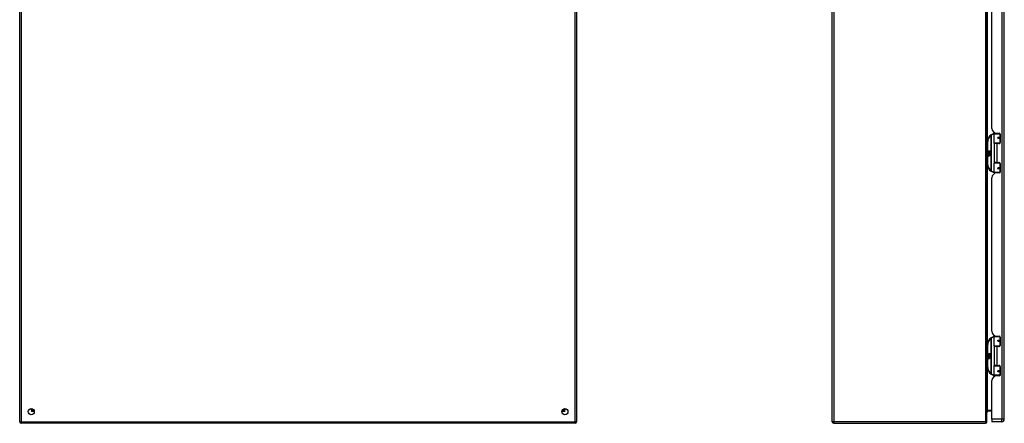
# Model space of a CAD drawing. Header units: inches. Extents: x 21 to 233, y 18 to 141.
# Tile 10 of 27: x 21 to 84, y 57 to 83. Entities that reach past the tile are written whole.
import ezdxf

# ---------------------------------------------------------------- set-up
doc = ezdxf.new("R2010")
doc.units = ezdxf.units.IN
doc.header["$MEASUREMENT"] = 0
doc.layers.add('Visible Edges(ANSI)', color=7, linetype='Continuous', lineweight=25)
doc.layers.add('Visible Tangent Edges(ANSI)', color=7, linetype='Continuous', lineweight=25)

msp = doc.modelspace()

# ---------------------------------------------------------------- linework, layer by layer
at = {"layer": 'Visible Edges(ANSI)'}
for p, q in [((20.722, 56.61), (20.722, 104.412)), ((56.722, 104.412), (56.722, 56.61)), ((73.253, 56.61), (73.253, 104.412)), ((83.253, 56.61), (83.253, 104.412)), ((84.373, 56.77), (84.373, 104.251)), ((83.573, 75.553), (83.573, 85.468)), ((56.74, 74.606), (56.74, 75.19)), ((83.708, 74.606), (83.708, 75.19)), ((83.728, 75.21), (84.058, 75.21)), ((83.833, 75.245), (83.833, 75.21)), ((83.885, 75.241), (84.051, 75.241)), ((83.959, 75.241), (83.959, 75.21)), ((84.103, 75.21), (84.058, 75.21)), ((84.102, 75.212), (84.102, 75.21)), ((84.11, 75.182), (84.11, 74.635)), ((56.725, 74.59), (56.722, 74.59)), ((83.283, 74.71), (83.283, 73.21)), ((84.062, 74.59), (83.724, 74.59)), ((83.896, 74.576), (83.728, 74.576)), ((83.728, 74.576), (83.728, 73.345)), ((83.801, 74.59), (83.801, 74.576)), ((84.051, 74.576), (83.896, 74.576)), ((83.975, 74.965), (83.976, 74.963)), ((83.981, 74.964), (83.976, 74.964)), ((84.068, 74.966), (83.981, 74.966)), ((83.981, 74.923), (84.068, 74.923)), ((83.983, 74.964), (83.983, 74.966)), ((83.984, 74.925), (83.984, 74.923)), ((83.991, 74.59), (83.991, 74.576)), ((84.062, 74.59), (84.09, 74.59)), ((84.068, 74.966), (84.11, 74.966)), ((84.11, 74.923), (84.068, 74.923)), ((83.324, 74.038), (83.371, 74.013)), ((83.37, 73.994), (83.324, 74.038)), ((83.338, 73.915), (83.366, 73.89)), ((83.338, 73.899), (83.338, 73.915)), ((83.358, 73.885), (83.338, 73.899)), ((83.338, 73.875), (83.358, 73.883)), ((83.338, 73.859), (83.338, 73.875)), ((83.366, 73.872), (83.338, 73.859)), ((83.338, 73.852), (83.393, 73.842)), ((83.338, 73.839), (83.338, 73.852)), ((83.361, 73.835), (83.338, 73.839)), ((83.35, 73.92), (83.341, 73.92)), ((83.356, 73.992), (83.37, 73.994)), ((83.4, 73.961), (83.356, 73.992)), ((83.358, 73.883), (83.358, 73.885)), ((83.362, 73.914), (83.362, 73.95)), ((83.366, 73.89), (83.393, 73.904)), ((83.393, 73.848), (83.366, 73.872)), ((83.371, 74.11), (83.404, 74.11)), ((83.371, 74.013), (83.371, 74.11)), ((83.371, 73.949), (83.371, 73.925)), ((83.393, 73.888), (83.374, 73.88)), ((83.374, 73.88), (83.374, 73.878)), ((83.374, 73.878), (83.393, 73.864)), ((83.375, 74.011), (83.404, 73.996)), ((83.404, 74.011), (83.375, 74.011)), ((83.378, 73.878), (83.396, 73.885)), ((83.476, 73.878), (83.378, 73.878)), ((83.385, 73.874), (83.476, 73.874)), ((83.396, 73.866), (83.385, 73.874)), ((83.388, 73.954), (83.4, 73.961)), ((83.393, 73.904), (83.393, 73.888)), ((83.393, 73.864), (83.393, 73.848)), ((83.393, 73.842), (83.393, 73.831)), ((83.404, 73.996), (83.394, 73.994)), ((83.394, 73.994), (83.422, 73.974)), ((83.426, 73.944), (83.396, 73.924)), ((83.396, 73.908), (83.475, 73.908)), ((83.396, 73.885), (83.396, 73.908)), ((83.396, 73.844), (83.396, 73.866)), ((83.476, 73.844), (83.396, 73.844)), ((83.396, 73.84), (83.476, 73.84)), ((83.396, 73.827), (83.396, 73.84)), ((83.404, 74.11), (83.404, 74.011)), ((83.408, 74.11), (83.44, 74.11)), ((83.408, 74.011), (83.408, 74.11)), ((83.44, 74.011), (83.408, 74.011)), ((83.422, 73.974), (83.476, 74.011)), ((83.475, 73.908), (83.426, 73.944)), ((83.44, 74.11), (83.44, 74.011)), ((83.444, 74.011), (83.444, 74.11)), ((83.444, 74.11), (83.476, 74.11)), ((83.476, 74.011), (83.444, 74.011)), ((83.476, 73.976), (83.45, 73.959)), ((83.45, 73.959), (83.476, 73.945)), ((83.476, 74.11), (83.476, 73.976)), ((83.476, 73.945), (83.476, 73.878)), ((83.476, 73.874), (83.476, 73.844)), ((83.476, 73.84), (83.476, 73.81)), ((56.722, 73.33), (56.725, 73.33)), ((56.74, 72.73), (56.74, 73.314)), ((83.338, 73.818), (83.373, 73.812)), ((83.338, 73.805), (83.338, 73.818)), ((83.361, 73.801), (83.338, 73.805)), ((83.338, 73.785), (83.373, 73.778)), ((83.338, 73.771), (83.338, 73.785)), ((83.372, 73.765), (83.338, 73.771)), ((83.383, 73.832), (83.383, 73.829)), ((83.393, 73.831), (83.383, 73.832)), ((83.389, 73.828), (83.396, 73.827)), ((83.476, 73.81), (83.397, 73.81)), ((83.708, 72.73), (83.708, 73.314)), ((83.724, 73.33), (84.062, 73.33)), ((83.896, 73.345), (83.728, 73.345)), ((83.801, 73.33), (83.801, 73.345)), ((83.896, 73.345), (84.051, 73.345)), ((83.991, 73.33), (83.991, 73.345)), ((84.09, 73.33), (84.062, 73.33)), ((84.11, 73.285), (84.11, 72.738)), ((84.058, 72.71), (83.728, 72.71)), ((83.833, 72.675), (83.833, 72.71)), ((84.051, 72.679), (83.885, 72.679)), ((83.959, 72.679), (83.959, 72.71)), ((83.975, 72.955), (83.976, 72.957)), ((83.976, 72.956), (83.981, 72.956)), ((84.068, 72.997), (83.981, 72.997)), ((83.981, 72.954), (84.068, 72.954)), ((83.983, 72.956), (83.983, 72.954)), ((83.984, 72.995), (83.984, 72.997)), ((84.058, 72.71), (84.103, 72.71)), ((84.068, 72.997), (84.11, 72.997)), ((84.11, 72.954), (84.068, 72.954)), ((84.102, 72.71), (84.102, 72.708)), ((83.573, 62.452), (83.573, 72.367)), ((56.74, 61.505), (56.74, 62.089)), ((83.708, 61.505), (83.708, 62.089)), ((83.728, 62.109), (84.058, 62.109)), ((83.833, 62.144), (83.833, 62.109)), ((83.885, 62.14), (84.051, 62.14)), ((83.959, 62.14), (83.959, 62.109)), ((83.975, 61.864), (83.976, 61.862)), ((83.981, 61.863), (83.976, 61.863)), ((84.068, 61.865), (83.981, 61.865)), ((83.981, 61.822), (84.068, 61.822)), ((83.983, 61.863), (83.983, 61.865)), ((83.984, 61.824), (83.984, 61.822)), ((84.103, 62.109), (84.058, 62.109)), ((84.068, 61.865), (84.11, 61.865)), ((84.11, 61.822), (84.068, 61.822)), ((84.102, 62.111), (84.102, 62.109)), ((84.11, 62.081), (84.11, 61.534)), ((56.725, 61.489), (56.722, 61.489)), ((83.283, 61.609), (83.283, 60.109)), ((84.062, 61.489), (83.724, 61.489)), ((83.896, 61.475), (83.728, 61.475)), ((83.728, 61.475), (83.728, 60.244)), ((83.801, 61.489), (83.801, 61.475)), ((84.051, 61.475), (83.896, 61.475)), ((83.991, 61.489), (83.991, 61.475)), ((84.062, 61.489), (84.09, 61.489)), ((83.324, 60.937), (83.371, 60.912)), ((83.37, 60.893), (83.324, 60.937)), ((83.338, 60.814), (83.366, 60.789)), ((83.338, 60.798), (83.338, 60.814)), ((83.358, 60.784), (83.338, 60.798)), ((83.338, 60.774), (83.358, 60.782)), ((83.338, 60.758), (83.338, 60.774)), ((83.366, 60.771), (83.338, 60.758)), ((83.338, 60.751), (83.393, 60.741)), ((83.338, 60.738), (83.338, 60.751)), ((83.361, 60.734), (83.338, 60.738)), ((83.338, 60.717), (83.373, 60.711)), ((83.338, 60.704), (83.338, 60.717)), ((83.361, 60.7), (83.338, 60.704)), ((83.338, 60.684), (83.373, 60.677)), ((83.338, 60.67), (83.338, 60.684)), ((83.372, 60.664), (83.338, 60.67)), ((83.35, 60.819), (83.341, 60.819)), ((83.356, 60.891), (83.37, 60.893)), ((83.4, 60.86), (83.356, 60.891)), ((83.358, 60.782), (83.358, 60.784)), ((83.362, 60.813), (83.362, 60.849)), ((83.366, 60.789), (83.393, 60.803)), ((83.393, 60.747), (83.366, 60.771)), ((83.371, 61.009), (83.404, 61.009)), ((83.371, 60.912), (83.371, 61.009)), ((83.371, 60.848), (83.371, 60.824)), ((83.393, 60.787), (83.374, 60.779)), ((83.374, 60.779), (83.374, 60.777)), ((83.374, 60.777), (83.393, 60.763)), ((83.375, 60.91), (83.404, 60.895)), ((83.404, 60.91), (83.375, 60.91)), ((83.378, 60.777), (83.396, 60.784)), ((83.476, 60.777), (83.378, 60.777)), ((83.383, 60.731), (83.383, 60.728)), ((83.393, 60.73), (83.383, 60.731)), ((83.385, 60.773), (83.476, 60.773)), ((83.396, 60.765), (83.385, 60.773)), ((83.388, 60.853), (83.4, 60.86)), ((83.389, 60.727), (83.396, 60.726)), ((83.393, 60.803), (83.393, 60.787)), ((83.393, 60.763), (83.393, 60.747)), ((83.393, 60.741), (83.393, 60.73)), ((83.404, 60.895), (83.394, 60.893)), ((83.394, 60.893), (83.422, 60.873)), ((83.426, 60.843), (83.396, 60.823)), ((83.396, 60.807), (83.475, 60.807)), ((83.396, 60.784), (83.396, 60.807)), ((83.396, 60.743), (83.396, 60.765)), ((83.476, 60.743), (83.396, 60.743)), ((83.396, 60.739), (83.476, 60.739)), ((83.396, 60.726), (83.396, 60.739)), ((83.476, 60.709), (83.397, 60.709)), ((83.404, 61.009), (83.404, 60.91)), ((83.408, 61.009), (83.44, 61.009)), ((83.408, 60.91), (83.408, 61.009)), ((83.44, 60.91), (83.408, 60.91)), ((83.422, 60.873), (83.476, 60.91)), ((83.475, 60.807), (83.426, 60.843)), ((83.44, 61.009), (83.44, 60.91)), ((83.444, 60.91), (83.444, 61.009)), ((83.444, 61.009), (83.476, 61.009)), ((83.476, 60.91), (83.444, 60.91)), ((83.476, 60.875), (83.45, 60.858)), ((83.45, 60.858), (83.476, 60.844)), ((83.476, 61.009), (83.476, 60.875)), ((83.476, 60.844), (83.476, 60.777)), ((83.476, 60.773), (83.476, 60.743)), ((83.476, 60.739), (83.476, 60.709)), ((56.722, 60.229), (56.725, 60.229)), ((56.74, 59.629), (56.74, 60.213)), ((83.708, 59.629), (83.708, 60.213)), ((83.724, 60.229), (84.062, 60.229)), ((83.896, 60.244), (83.728, 60.244)), ((83.801, 60.229), (83.801, 60.244)), ((83.896, 60.244), (84.051, 60.244)), ((83.975, 59.854), (83.976, 59.856)), ((83.976, 59.855), (83.981, 59.855)), ((84.068, 59.896), (83.981, 59.896)), ((83.981, 59.853), (84.068, 59.853)), ((83.983, 59.855), (83.983, 59.853)), ((83.984, 59.894), (83.984, 59.896)), ((83.991, 60.229), (83.991, 60.244)), ((84.09, 60.229), (84.062, 60.229)), ((84.068, 59.896), (84.11, 59.896)), ((84.11, 59.853), (84.068, 59.853)), ((84.11, 60.184), (84.11, 59.637)), ((83.573, 56.77), (83.573, 59.266)), ((84.058, 59.609), (83.728, 59.609)), ((83.833, 59.574), (83.833, 59.609)), ((84.051, 59.578), (83.885, 59.578)), ((83.959, 59.578), (83.959, 59.609)), ((84.058, 59.609), (84.103, 59.609)), ((84.102, 59.609), (84.102, 59.607)), ((21.589, 57.417), (21.589, 57.408)), ((21.62, 57.377), (21.629, 57.377)), ((55.816, 57.377), (55.825, 57.377)), ((55.856, 57.417), (55.856, 57.408)), ((83.284, 57.309), (83.573, 57.309)), ((83.573, 56.77), (83.573, 56.609)), ((56.623, 56.511), (20.821, 56.511)), ((73.352, 56.511), (83.154, 56.511)), ((84.212, 56.609), (83.573, 56.609))]:
    msp.add_line(p, q, dxfattribs=at)
at = {"layer": 'Visible Edges(ANSI)', "flags": 128}
for points in [[(83.715, 75.205), (83.715, 75.205), (83.715, 75.205), (83.715, 75.205), (83.714, 75.205), (83.714, 75.205), (83.714, 75.205), (83.714, 75.205), (83.713, 75.205), (83.713, 75.205), (83.713, 75.205), (83.713, 75.205), (83.712, 75.205), (83.712, 75.205), (83.712, 75.205), (83.712, 75.205), (83.711, 75.205), (83.711, 75.205), (83.711, 75.205), (83.711, 75.205), (83.711, 75.205), (83.71, 75.205), (83.71, 75.205), (83.71, 75.205), (83.71, 75.205)], [(83.981, 74.923), (83.978, 74.923), (83.975, 74.923), (83.973, 74.924), (83.97, 74.925), (83.968, 74.927), (83.966, 74.929), (83.964, 74.931), (83.962, 74.933), (83.961, 74.936), (83.96, 74.938), (83.959, 74.941), (83.959, 74.944), (83.959, 74.947), (83.96, 74.95), (83.961, 74.953), (83.962, 74.955), (83.964, 74.958), (83.966, 74.96), (83.968, 74.962), (83.97, 74.963), (83.973, 74.964), (83.975, 74.965), (83.978, 74.966), (83.981, 74.966)], [(84.028, 74.576), (84.03, 74.577), (84.033, 74.577), (84.035, 74.578), (84.038, 74.579), (84.04, 74.58), (84.043, 74.581), (84.045, 74.582), (84.048, 74.582), (84.05, 74.583), (84.053, 74.584), (84.056, 74.584), (84.058, 74.585), (84.061, 74.586), (84.063, 74.586), (84.066, 74.587), (84.068, 74.587), (84.071, 74.588), (84.074, 74.588), (84.076, 74.588), (84.079, 74.589), (84.081, 74.589), (84.084, 74.589), (84.087, 74.589), (84.089, 74.59)], [(84.089, 73.33), (84.087, 73.331), (84.084, 73.331), (84.081, 73.331), (84.079, 73.331), (84.076, 73.332), (84.074, 73.332), (84.071, 73.332), (84.068, 73.333), (84.066, 73.333), (84.063, 73.334), (84.061, 73.334), (84.058, 73.335), (84.056, 73.336), (84.053, 73.336), (84.05, 73.337), (84.048, 73.338), (84.045, 73.338), (84.043, 73.339), (84.04, 73.34), (84.038, 73.341), (84.035, 73.342), (84.033, 73.343), (84.03, 73.344), (84.028, 73.345)], [(83.71, 72.716), (83.71, 72.715), (83.71, 72.715), (83.71, 72.715), (83.711, 72.715), (83.711, 72.715), (83.711, 72.715), (83.711, 72.715), (83.711, 72.715), (83.712, 72.715), (83.712, 72.715), (83.712, 72.715), (83.712, 72.715), (83.713, 72.715), (83.713, 72.715), (83.713, 72.715), (83.713, 72.715), (83.714, 72.715), (83.714, 72.715), (83.714, 72.715), (83.714, 72.715), (83.715, 72.715), (83.715, 72.715), (83.715, 72.715), (83.715, 72.715)], [(83.981, 72.954), (83.978, 72.954), (83.975, 72.955), (83.973, 72.956), (83.97, 72.957), (83.968, 72.958), (83.966, 72.96), (83.964, 72.962), (83.962, 72.965), (83.961, 72.967), (83.96, 72.97), (83.959, 72.973), (83.959, 72.976), (83.959, 72.979), (83.96, 72.982), (83.961, 72.984), (83.962, 72.987), (83.964, 72.989), (83.966, 72.992), (83.968, 72.993), (83.97, 72.995), (83.973, 72.996), (83.975, 72.997), (83.978, 72.997), (83.981, 72.997)], [(83.715, 62.104), (83.715, 62.104), (83.715, 62.104), (83.715, 62.104), (83.714, 62.104), (83.714, 62.104), (83.714, 62.104), (83.714, 62.104), (83.713, 62.104), (83.713, 62.104), (83.713, 62.104), (83.713, 62.104), (83.712, 62.104), (83.712, 62.104), (83.712, 62.104), (83.712, 62.104), (83.711, 62.104), (83.711, 62.104), (83.711, 62.104), (83.711, 62.104), (83.711, 62.104), (83.71, 62.104), (83.71, 62.104), (83.71, 62.104), (83.71, 62.104)], [(83.981, 61.822), (83.978, 61.822), (83.975, 61.822), (83.973, 61.823), (83.97, 61.824), (83.968, 61.826), (83.966, 61.828), (83.964, 61.83), (83.962, 61.832), (83.961, 61.835), (83.96, 61.837), (83.959, 61.84), (83.959, 61.843), (83.959, 61.846), (83.96, 61.849), (83.961, 61.852), (83.962, 61.854), (83.964, 61.857), (83.966, 61.859), (83.968, 61.861), (83.97, 61.862), (83.973, 61.863), (83.975, 61.864), (83.978, 61.865), (83.981, 61.865)], [(84.028, 61.475), (84.03, 61.476), (84.033, 61.476), (84.035, 61.477), (84.038, 61.478), (84.04, 61.479), (84.043, 61.48), (84.045, 61.481), (84.048, 61.481), (84.05, 61.482), (84.053, 61.483), (84.056, 61.483), (84.058, 61.484), (84.061, 61.485), (84.063, 61.485), (84.066, 61.486), (84.068, 61.486), (84.071, 61.487), (84.074, 61.487), (84.076, 61.487), (84.079, 61.488), (84.081, 61.488), (84.084, 61.488), (84.087, 61.488), (84.089, 61.489)], [(83.981, 59.853), (83.978, 59.853), (83.975, 59.854), (83.973, 59.855), (83.97, 59.856), (83.968, 59.857), (83.966, 59.859), (83.964, 59.861), (83.962, 59.864), (83.961, 59.866), (83.96, 59.869), (83.959, 59.872), (83.959, 59.875), (83.959, 59.878), (83.96, 59.881), (83.961, 59.883), (83.962, 59.886), (83.964, 59.888), (83.966, 59.891), (83.968, 59.892), (83.97, 59.894), (83.973, 59.895), (83.975, 59.896), (83.978, 59.896), (83.981, 59.896)], [(84.089, 60.229), (84.087, 60.23), (84.084, 60.23), (84.081, 60.23), (84.079, 60.23), (84.076, 60.231), (84.074, 60.231), (84.071, 60.231), (84.068, 60.232), (84.066, 60.232), (84.063, 60.233), (84.061, 60.233), (84.058, 60.234), (84.056, 60.235), (84.053, 60.235), (84.05, 60.236), (84.048, 60.237), (84.045, 60.237), (84.043, 60.238), (84.04, 60.239), (84.038, 60.24), (84.035, 60.241), (84.033, 60.242), (84.03, 60.243), (84.028, 60.244)], [(83.71, 59.615), (83.71, 59.614), (83.71, 59.614), (83.71, 59.614), (83.711, 59.614), (83.711, 59.614), (83.711, 59.614), (83.711, 59.614), (83.711, 59.614), (83.712, 59.614), (83.712, 59.614), (83.712, 59.614), (83.712, 59.614), (83.713, 59.614), (83.713, 59.614), (83.713, 59.614), (83.713, 59.614), (83.714, 59.614), (83.714, 59.614), (83.714, 59.614), (83.714, 59.614), (83.715, 59.614), (83.715, 59.614), (83.715, 59.614), (83.715, 59.614)]]:
    msp.add_lwpolyline(points, dxfattribs=at)
at = {"layer": 'Visible Edges(ANSI)'}
for centre, radius in [((83.981, 74.944), 0.0197), ((83.981, 72.976), 0.0197), ((83.981, 61.843), 0.0197), ((83.981, 59.875), 0.0197), ((21.472, 57.261), 0.195), ((55.972, 57.261), 0.195)]:
    msp.add_circle(centre, radius, dxfattribs=at)
for centre, radius, start, end in [((56.721, 75.19), 0.0197, 0, 84.67529), ((83.783, 74.71), 0.5, 122.23771, 180), ((83.783, 74.71), 0.5, 98.5081, 122.23771), ((83.885, 75.553), 0.312, 180, 270), ((83.728, 75.19), 0.0197, 90, 180), ((84.051, 75.182), 0.0591, 0, 90), ((56.725, 74.606), 0.0157, 270, 0), ((83.724, 74.606), 0.0157, 180, 270), ((83.981, 74.944), 0.0217, 279.14701, 90), ((84.051, 74.635), 0.0591, 270, 0), ((83.399, 73.938), 0.0607, 171.56052, 197.33425), ((83.358, 73.944), 0.0197, 86.56465, 171.56052), ((83.378, 73.932), 0.0307, 154.67838, 202.56091), ((83.359, 73.941), 0.0096, 73.52609, 154.67838), ((83.357, 73.924), 0.0398, 44.16843, 86.56465), ((83.353, 73.789), 0.0465, 57.59924, 80), ((83.373, 73.939), 0.0282, 246.15553, 293.84447), ((83.369, 73.932), 0.0168, 19.37968, 82.99755), ((83.375, 73.933), 0.00955, 241.45471, 321.16516), ((83.374, 73.934), 0.0109, 321.16516, 19.37968), ((83.378, 73.927), 0.0152, 293.84447, 355.08017), ((83.364, 73.931), 0.0299, 350.40854, 44.16843), ((83.364, 73.931), 0.033, 347.07905, 43.17854), ((56.725, 73.314), 0.0157, 0, 90), ((83.783, 73.21), 0.5, 180, 237.76229), ((83.353, 73.755), 0.0465, 58.55841, 80.82565), ((83.378, 73.793), 0.0288, 259, 288.47479), ((83.375, 73.824), 0.0123, 260, 293.55712), ((83.375, 73.791), 0.0123, 259.9922, 293.54875), ((83.371, 73.818), 0.0126, 6.03001, 57.59924), ((83.371, 73.784), 0.0126, 6.10268, 57.60833), ((83.377, 73.818), 0.006, 293.55712, 6.03001), ((83.379, 73.826), 0.0288, 273.6169, 286.9928), ((83.37, 73.776), 0.0246, 359.6788, 63.95078), ((83.377, 73.785), 0.006, 293.54875, 6.10268), ((83.37, 73.809), 0.024, 359.47765, 57.41137), ((83.384, 73.809), 0.0101, 286.9928, 359.47765), ((83.384, 73.776), 0.0105, 288.47479, 359.6788), ((83.373, 73.811), 0.024, 358.79525, 46.5849), ((83.724, 73.314), 0.0157, 90, 180), ((84.051, 73.285), 0.0591, 0, 90), ((56.721, 72.73), 0.0197, 275.32471, 0), ((83.783, 73.21), 0.5, 237.76229, 261.4919), ((83.885, 72.367), 0.312, 90, 180), ((83.728, 72.73), 0.0197, 180, 270), ((83.981, 72.976), 0.0217, 270, 80.85299), ((84.051, 72.738), 0.0591, 270, 0), ((83.885, 62.452), 0.312, 180, 270), ((56.721, 62.089), 0.0197, 0, 84.67529), ((83.783, 61.609), 0.5, 122.23771, 180), ((83.783, 61.609), 0.5, 98.5081, 122.23771), ((83.728, 62.089), 0.0197, 90, 180), ((83.981, 61.843), 0.0217, 279.14701, 90), ((84.051, 62.081), 0.0591, 0, 90), ((56.725, 61.505), 0.0157, 270, 0), ((83.724, 61.505), 0.0157, 180, 270), ((84.051, 61.534), 0.0591, 270, 0), ((83.399, 60.837), 0.0607, 171.56052, 197.33425), ((83.358, 60.843), 0.0197, 86.56465, 171.56052), ((83.378, 60.831), 0.0307, 154.67838, 202.56091), ((83.359, 60.84), 0.0096, 73.52609, 154.67838), ((83.357, 60.823), 0.0398, 44.16843, 86.56465), ((83.353, 60.688), 0.0465, 57.59924, 80), ((83.353, 60.654), 0.0465, 58.55841, 80.82565), ((83.373, 60.838), 0.0282, 246.15553, 293.84447), ((83.369, 60.831), 0.0168, 19.37968, 82.99755), ((83.375, 60.832), 0.00955, 241.45471, 321.16516), ((83.378, 60.692), 0.0288, 259, 288.47479), ((83.375, 60.723), 0.0123, 260, 293.55712), ((83.375, 60.69), 0.0123, 259.9922, 293.54875), ((83.371, 60.717), 0.0126, 6.03001, 57.59924), ((83.371, 60.683), 0.0126, 6.10268, 57.60833), ((83.377, 60.717), 0.006, 293.55712, 6.03001), ((83.379, 60.725), 0.0288, 273.6169, 286.9928), ((83.37, 60.675), 0.0246, 359.6788, 63.95078), ((83.377, 60.684), 0.006, 293.54875, 6.10268), ((83.374, 60.833), 0.0109, 321.16516, 19.37968), ((83.37, 60.708), 0.024, 359.47765, 57.41137), ((83.378, 60.826), 0.0152, 293.84447, 355.08017), ((83.364, 60.83), 0.0299, 350.40854, 44.16843), ((83.384, 60.708), 0.0101, 286.9928, 359.47765), ((83.384, 60.675), 0.0105, 288.47479, 359.6788), ((83.364, 60.83), 0.033, 347.07905, 43.17854), ((83.373, 60.71), 0.024, 358.79525, 46.5849), ((56.725, 60.213), 0.0157, 0, 90), ((83.783, 60.109), 0.5, 180, 237.76229), ((83.724, 60.213), 0.0157, 90, 180), ((83.981, 59.875), 0.0217, 270, 80.85299), ((84.051, 60.184), 0.0591, 0, 90), ((56.721, 59.629), 0.0197, 275.32471, 0), ((83.783, 60.109), 0.5, 237.76229, 261.4919), ((83.885, 59.266), 0.312, 90, 180), ((83.728, 59.629), 0.0197, 180, 270), ((84.051, 59.637), 0.0591, 270, 0), ((21.62, 57.408), 0.031, 180, 270), ((55.825, 57.408), 0.031, 270, 0), ((55.824, 57.427), 0.031, 290.56351, 332.86694), ((83.284, 57.278), 0.031, 90, 180), ((83.141, 57.313), 0.157, 315.49383, 358.39961), ((84.212, 56.77), 0.161, 270, 0), ((20.821, 56.61), 0.099, 180, 270), ((56.623, 56.61), 0.099, 270, 0), ((73.352, 56.61), 0.099, 180, 270), ((83.154, 56.61), 0.099, 270, 0)]:
    msp.add_arc(centre, radius, start, end, dxfattribs=at)
at = {"layer": 'Visible Tangent Edges(ANSI)'}
for p, q in [((20.821, 104.412), (20.821, 56.61)), ((56.623, 56.61), (56.623, 104.412)), ((73.352, 104.412), (73.352, 56.61)), ((83.154, 104.412), (83.154, 56.61)), ((84.212, 104.251), (84.212, 56.77)), ((83.284, 74.742), (83.284, 86.279)), ((56.74, 75.19), (56.722, 75.19)), ((83.517, 75.133), (83.527, 75.116)), ((83.527, 75.116), (83.527, 72.804)), ((83.527, 75.116), (83.531, 75.116)), ((83.531, 72.804), (83.531, 75.116)), ((84.077, 75.19), (83.708, 75.19)), ((84.071, 75.238), (84.071, 75.21)), ((84.077, 75.19), (84.109, 75.19)), ((84.077, 75.19), (84.077, 74.976)), ((56.722, 74.606), (56.74, 74.606)), ((83.283, 74.71), (83.303, 74.71)), ((83.303, 73.21), (83.303, 74.71)), ((83.708, 74.606), (84.077, 74.606)), ((83.716, 74.592), (83.716, 73.328)), ((83.896, 74.576), (83.896, 73.345)), ((83.985, 74.976), (84.077, 74.976)), ((84.077, 74.913), (83.985, 74.913)), ((84.071, 74.587), (84.071, 74.579)), ((84.11, 74.976), (84.077, 74.976)), ((84.077, 74.913), (84.077, 74.606)), ((84.077, 74.913), (84.11, 74.913)), ((84.102, 74.606), (84.077, 74.606)), ((56.74, 73.314), (56.722, 73.314)), ((83.303, 73.21), (83.283, 73.21)), ((84.077, 73.314), (83.708, 73.314)), ((84.071, 73.341), (84.071, 73.333)), ((84.077, 73.314), (84.102, 73.314)), ((84.077, 73.314), (84.077, 73.007)), ((56.722, 72.73), (56.74, 72.73)), ((83.284, 61.641), (83.284, 73.178)), ((83.527, 72.804), (83.517, 72.787)), ((83.531, 72.804), (83.527, 72.804)), ((83.708, 72.73), (84.077, 72.73)), ((83.985, 73.007), (84.077, 73.007)), ((84.077, 72.944), (83.985, 72.944)), ((84.071, 72.71), (84.071, 72.682)), ((84.11, 73.007), (84.077, 73.007)), ((84.077, 72.944), (84.077, 72.73)), ((84.077, 72.944), (84.11, 72.944)), ((84.109, 72.73), (84.077, 72.73)), ((56.74, 62.089), (56.722, 62.089)), ((83.517, 62.032), (83.527, 62.015)), ((83.527, 62.015), (83.527, 59.703)), ((83.527, 62.015), (83.531, 62.015)), ((83.531, 59.703), (83.531, 62.015)), ((84.077, 62.089), (83.708, 62.089)), ((83.985, 61.875), (84.077, 61.875)), ((84.077, 61.812), (83.985, 61.812)), ((84.071, 62.137), (84.071, 62.109)), ((84.077, 62.089), (84.109, 62.089)), ((84.077, 62.089), (84.077, 61.875)), ((84.11, 61.875), (84.077, 61.875)), ((84.077, 61.812), (84.077, 61.505)), ((84.077, 61.812), (84.11, 61.812)), ((56.722, 61.505), (56.74, 61.505)), ((83.283, 61.609), (83.303, 61.609)), ((83.303, 60.109), (83.303, 61.609)), ((83.708, 61.505), (84.077, 61.505)), ((83.716, 61.491), (83.716, 60.227)), ((83.896, 61.475), (83.896, 60.244)), ((84.071, 61.486), (84.071, 61.478)), ((84.102, 61.505), (84.077, 61.505)), ((56.74, 60.213), (56.722, 60.213)), ((83.303, 60.109), (83.283, 60.109)), ((83.284, 57.34), (83.284, 60.077)), ((84.077, 60.213), (83.708, 60.213)), ((83.985, 59.906), (84.077, 59.906)), ((84.077, 59.843), (83.985, 59.843)), ((84.071, 60.24), (84.071, 60.232)), ((84.077, 60.213), (84.102, 60.213)), ((84.077, 60.213), (84.077, 59.906)), ((84.11, 59.906), (84.077, 59.906)), ((84.077, 59.843), (84.077, 59.629)), ((84.077, 59.843), (84.11, 59.843)), ((56.722, 59.629), (56.74, 59.629)), ((83.527, 59.703), (83.517, 59.686)), ((83.531, 59.703), (83.527, 59.703)), ((83.708, 59.629), (84.077, 59.629)), ((84.071, 59.609), (84.071, 59.581)), ((84.109, 59.629), (84.077, 59.629)), ((21.49, 57.377), (21.49, 57.455)), ((21.49, 57.278), (21.589, 57.408)), ((21.62, 57.377), (21.49, 57.278)), ((21.49, 57.377), (21.49, 57.278)), ((55.824, 57.377), (55.824, 57.387)), ((55.955, 57.278), (55.825, 57.377)), ((55.856, 57.408), (55.955, 57.278)), ((55.955, 57.455), (55.955, 57.377)), ((55.955, 57.278), (55.955, 57.377)), ((83.573, 57.34), (83.284, 57.34)), ((83.284, 57.309), (83.284, 57.34)), ((21.667, 57.278), (21.49, 57.278)), ((55.955, 57.278), (55.778, 57.278)), ((84.212, 56.77), (83.573, 56.77)), ((84.373, 56.77), (84.212, 56.77)), ((84.212, 56.609), (84.212, 56.77)), ((20.722, 56.61), (20.821, 56.61)), ((20.821, 56.61), (56.623, 56.61)), ((20.821, 56.511), (20.821, 56.61)), ((56.722, 56.61), (56.623, 56.61)), ((56.623, 56.511), (56.623, 56.61)), ((73.352, 56.61), (73.253, 56.61)), ((83.154, 56.61), (73.352, 56.61)), ((73.352, 56.61), (73.352, 56.511)), ((83.154, 56.61), (83.154, 56.511)), ((83.154, 56.61), (83.253, 56.61))]:
    msp.add_line(p, q, dxfattribs=at)
at = {"layer": 'Visible Tangent Edges(ANSI)', "flags": 128}
for points in [[(83.985, 74.976), (83.981, 74.976), (83.977, 74.975), (83.973, 74.974), (83.969, 74.972), (83.966, 74.97), (83.962, 74.967), (83.959, 74.964), (83.957, 74.961), (83.955, 74.957), (83.953, 74.953), (83.952, 74.949), (83.952, 74.944), (83.952, 74.94), (83.953, 74.936), (83.955, 74.932), (83.957, 74.928), (83.96, 74.924), (83.963, 74.921), (83.966, 74.919), (83.97, 74.917), (83.973, 74.915), (83.977, 74.914), (83.981, 74.913), (83.985, 74.913)], [(84.089, 74.59), (84.085, 74.59), (84.081, 74.589), (84.077, 74.589), (84.073, 74.589), (84.069, 74.589), (84.065, 74.588), (84.06, 74.588), (84.056, 74.588), (84.052, 74.587), (84.048, 74.587), (84.044, 74.586), (84.04, 74.586), (84.036, 74.585), (84.032, 74.585), (84.027, 74.584), (84.023, 74.583), (84.019, 74.583), (84.015, 74.582), (84.011, 74.581), (84.007, 74.58), (84.003, 74.579), (83.999, 74.578), (83.995, 74.577), (83.991, 74.576)], [(83.991, 73.344), (83.995, 73.343), (83.999, 73.342), (84.003, 73.341), (84.007, 73.34), (84.011, 73.339), (84.015, 73.338), (84.019, 73.337), (84.023, 73.337), (84.027, 73.336), (84.032, 73.335), (84.036, 73.335), (84.04, 73.334), (84.044, 73.334), (84.048, 73.333), (84.052, 73.333), (84.056, 73.332), (84.06, 73.332), (84.065, 73.332), (84.069, 73.331), (84.073, 73.331), (84.077, 73.331), (84.081, 73.331), (84.085, 73.33), (84.089, 73.33)], [(83.985, 73.007), (83.981, 73.007), (83.977, 73.006), (83.973, 73.005), (83.97, 73.003), (83.966, 73.001), (83.963, 72.999), (83.96, 72.996), (83.957, 72.992), (83.955, 72.988), (83.953, 72.984), (83.952, 72.98), (83.952, 72.976), (83.952, 72.972), (83.953, 72.967), (83.955, 72.963), (83.957, 72.959), (83.959, 72.956), (83.962, 72.953), (83.966, 72.95), (83.969, 72.948), (83.973, 72.946), (83.977, 72.945), (83.981, 72.945), (83.985, 72.944)], [(83.985, 61.875), (83.981, 61.875), (83.977, 61.874), (83.973, 61.873), (83.969, 61.871), (83.966, 61.869), (83.962, 61.866), (83.959, 61.863), (83.957, 61.86), (83.955, 61.856), (83.953, 61.852), (83.952, 61.848), (83.952, 61.843), (83.952, 61.839), (83.953, 61.835), (83.955, 61.831), (83.957, 61.827), (83.96, 61.823), (83.963, 61.82), (83.966, 61.818), (83.97, 61.816), (83.973, 61.814), (83.977, 61.813), (83.981, 61.812), (83.985, 61.812)], [(84.089, 61.489), (84.085, 61.489), (84.081, 61.488), (84.077, 61.488), (84.073, 61.488), (84.069, 61.488), (84.065, 61.487), (84.06, 61.487), (84.056, 61.487), (84.052, 61.486), (84.048, 61.486), (84.044, 61.485), (84.04, 61.485), (84.036, 61.484), (84.032, 61.484), (84.027, 61.483), (84.023, 61.482), (84.019, 61.482), (84.015, 61.481), (84.011, 61.48), (84.007, 61.479), (84.003, 61.478), (83.999, 61.477), (83.995, 61.476), (83.991, 61.475)], [(83.985, 59.906), (83.981, 59.906), (83.977, 59.905), (83.973, 59.904), (83.97, 59.902), (83.966, 59.9), (83.963, 59.898), (83.96, 59.895), (83.957, 59.891), (83.955, 59.887), (83.953, 59.883), (83.952, 59.879), (83.952, 59.875), (83.952, 59.871), (83.953, 59.866), (83.955, 59.862), (83.957, 59.858), (83.959, 59.855), (83.962, 59.852), (83.966, 59.849), (83.969, 59.847), (83.973, 59.845), (83.977, 59.844), (83.981, 59.844), (83.985, 59.843)], [(83.991, 60.243), (83.995, 60.242), (83.999, 60.241), (84.003, 60.24), (84.007, 60.239), (84.011, 60.238), (84.015, 60.237), (84.019, 60.236), (84.023, 60.236), (84.027, 60.235), (84.032, 60.234), (84.036, 60.234), (84.04, 60.233), (84.044, 60.233), (84.048, 60.232), (84.052, 60.232), (84.056, 60.231), (84.06, 60.231), (84.065, 60.231), (84.069, 60.23), (84.073, 60.23), (84.077, 60.23), (84.081, 60.23), (84.085, 60.229), (84.089, 60.229)]]:
    msp.add_lwpolyline(points, dxfattribs=at)
at = {"layer": 'Visible Tangent Edges(ANSI)'}
for centre, start, end in [((83.783, 74.71), 122.23771, 180), ((83.787, 74.71), 99.43485, 122.23771), ((83.783, 73.21), 180, 237.76229), ((83.787, 73.21), 237.76229, 260.56515), ((83.783, 61.609), 122.23771, 180), ((83.787, 61.609), 99.43485, 122.23771), ((83.783, 60.109), 180, 237.76229), ((83.787, 60.109), 237.76229, 260.56515)]:
    msp.add_arc(centre, 0.48, start, end, dxfattribs=at)
for centre, major_axis, ratio, start_param, end_param in [((83.527, 75.116), (-0.0105, 0.0167), 0.161367, 4.610972, 6.283185), ((83.712, 75.185), (-0.0029, 0.0195), 0.187781, 5.698095, 6.283185), ((84.058, 75.19), (0, 0.0197), 0.965926, 4.712389, 6.283185), ((83.981, 74.976), (0, -0.00984), 0.476565, 0, 1.570796), ((83.981, 74.913), (0, 0.00984), 0.476565, 4.712389, 6.283185), ((84.062, 74.606), (0, -0.0157), 0.965926, 0, 1.570796), ((84.068, 74.976), (0, -0.00984), 0.965926, 0, 1.570796), ((84.068, 74.913), (0, 0.00984), 0.965926, 4.712389, 6.283185), ((84.062, 73.314), (0, 0.0157), 0.965926, 4.712389, 6.283185), ((83.527, 72.804), (-0.0105, -0.0167), 0.161367, 0, 1.672214), ((83.712, 72.735), (-0.0029, -0.0195), 0.187781, 0, 0.58509), ((83.981, 73.007), (0, -0.00984), 0.476565, 0, 1.570796), ((83.981, 72.944), (0, 0.00984), 0.476565, 4.712389, 6.283185), ((84.058, 72.73), (0, -0.0197), 0.965926, 0, 1.570796), ((84.068, 73.007), (0, -0.00984), 0.965926, 0, 1.570796), ((84.068, 72.944), (0, 0.00984), 0.965926, 4.712389, 6.283185), ((83.527, 62.015), (-0.0105, 0.0167), 0.161367, 4.610972, 6.283185), ((83.712, 62.084), (-0.0029, 0.0195), 0.187781, 5.698095, 6.283185), ((83.981, 61.875), (0, -0.00984), 0.476565, 0, 1.570796), ((83.981, 61.812), (0, 0.00984), 0.476565, 4.712389, 6.283185), ((84.058, 62.089), (0, 0.0197), 0.965926, 4.712389, 6.283185), ((84.068, 61.875), (0, -0.00984), 0.965926, 0, 1.570796), ((84.068, 61.812), (0, 0.00984), 0.965926, 4.712389, 6.283185), ((84.062, 61.505), (0, -0.0157), 0.965926, 0, 1.570796), ((83.981, 59.906), (0, -0.00984), 0.476565, 0, 1.570796), ((83.981, 59.843), (0, 0.00984), 0.476565, 4.712389, 6.283185), ((84.062, 60.213), (0, 0.0157), 0.965926, 4.712389, 6.283185), ((84.068, 59.906), (0, -0.00984), 0.965926, 0, 1.570796), ((84.068, 59.843), (0, 0.00984), 0.965926, 4.712389, 6.283185), ((83.527, 59.703), (-0.0105, -0.0167), 0.161367, 0, 1.672214), ((83.712, 59.634), (-0.0029, -0.0195), 0.187781, 0, 0.58509), ((84.058, 59.629), (0, -0.0197), 0.965926, 0, 1.570796), ((83.284, 57.278), (0, 0.062), 0.5, 0, 1.570796)]:
    msp.add_ellipse(centre, major_axis=major_axis, ratio=ratio, start_param=start_param, end_param=end_param, dxfattribs=at)

doc.saveas('drawing.dxf')
